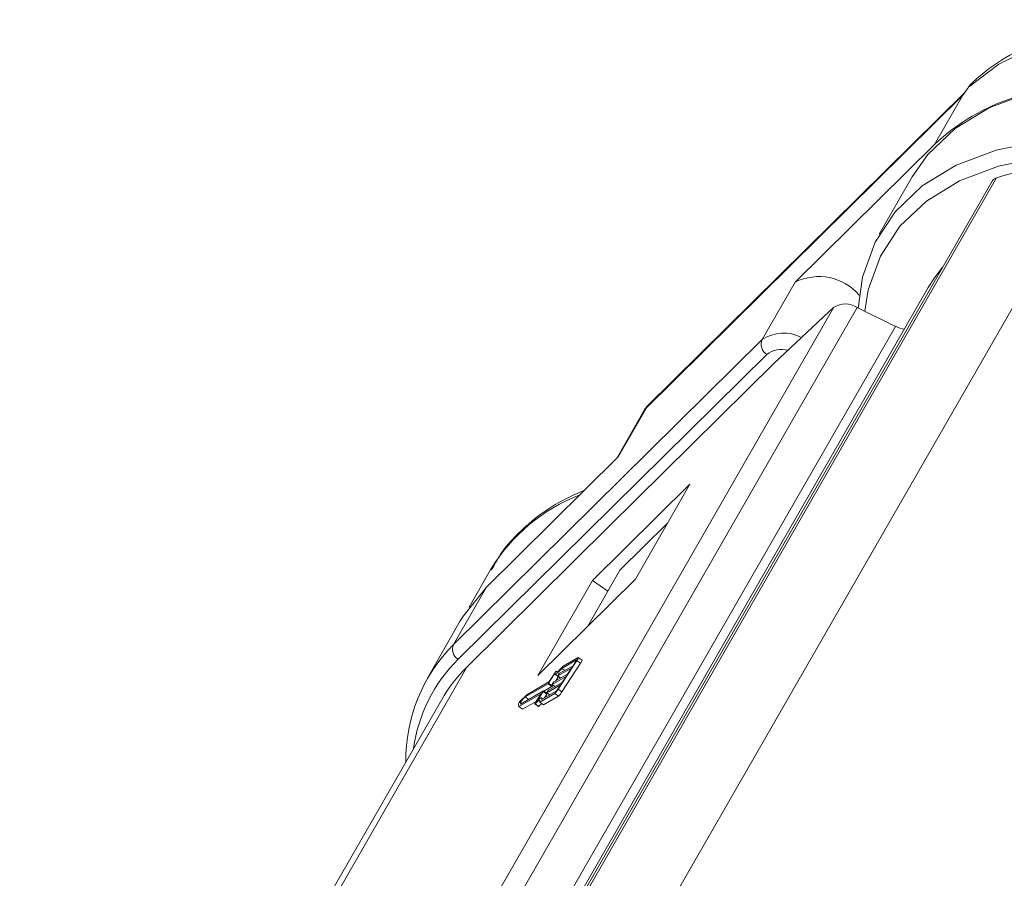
# Model space of a CAD drawing. Header units: millimetres. Extents: x 2816 to 3738, y -75 to 577.
# Tile 25 of 49: x 3301 to 3335, y 511 to 541. Entities that reach past the tile are written whole.
import ezdxf

# ---------------------------------------------------------------- set-up
doc = ezdxf.new("R2010")
doc.units = ezdxf.units.MM

msp = doc.modelspace()

# ---------------------------------------------------------------- linework, layer by layer
at = {"color": 7, "linetype": 'Continuous', "lineweight": 15}
for p, q in [((3333.393, 538.43), (3322.407, 527.583)), ((3333.33, 538.341), (3322.384, 527.534)), ((3333.33, 538.341), (3332.354, 536.642)), ((3332.354, 536.642), (3327.532, 531.881)), ((3321.886, 508.101), (3337.903, 535.979)), ((3334.337, 535.369), (3318.438, 507.696)), ((3334.489, 535.483), (3318.538, 507.718)), ((3331.581, 535.519), (3330.442, 533.537)), ((3326.393, 529.898), (3327.532, 531.881)), ((3332.135, 531.697), (3318.333, 507.672)), ((3312.907, 503.225), (3328.875, 531.019)), ((3329.674, 531.004), (3315.608, 506.521)), ((3328.875, 531.019), (3326.818, 529.098)), ((3330.997, 530.355), (3329.674, 531.004)), ((3317.901, 507.561), (3330.997, 530.355)), ((3315.722, 519.363), (3326.393, 529.898)), ((3326.555, 529.387), (3315.884, 518.852)), ((3326.818, 529.098), (3321.092, 523.445)), ((3322.338, 527.494), (3321.354, 525.782)), ((3322.384, 527.534), (3321.408, 525.835)), ((3322.366, 527.524), (3322.341, 527.492)), ((3316.861, 521.346), (3321.408, 525.835)), ((3323.898, 524.904), (3320.53, 521.579)), ((3322.011, 521.619), (3323.898, 524.904)), ((3321.092, 523.445), (3316.186, 518.584)), ((3323.121, 523.551), (3321.479, 521.93)), ((3317.02, 521.965), (3316.27, 520.659)), ((3320.369, 519.998), (3321.479, 521.93)), ((3316.861, 521.346), (3315.722, 519.363)), ((3318.643, 518.294), (3322.011, 521.619)), ((3320.53, 521.579), (3318.643, 518.294)), ((3321.062, 521.204), (3320.53, 521.579)), ((3315.96, 520.18), (3314.821, 518.198)), ((3319.343, 517.821), (3319.989, 518.811)), ((3319.381, 518.358), (3319.855, 518.631)), ((3319.976, 518.83), (3319.466, 518.536)), ((3319.473, 517.73), (3320.118, 518.72)), ((3320.03, 518.912), (3319.512, 518.614)), ((3319.855, 518.631), (3319.963, 518.796)), ((3319.976, 518.83), (3319.979, 518.828)), ((3319.989, 518.811), (3320.118, 518.72)), ((3320.167, 518.822), (3320.038, 518.914)), ((3301.251, 492.589), (3316.186, 518.584)), ((3319.221, 518.349), (3319.013, 518.03)), ((3319.235, 518.396), (3319.041, 518.097)), ((3319.193, 518.069), (3319.667, 518.342)), ((3319.227, 518.341), (3319.356, 518.25)), ((3319.307, 518.425), (3319.278, 518.445)), ((3319.278, 518.444), (3319.306, 518.424)), ((3319.326, 518.275), (3319.427, 518.204)), ((3319.801, 518.549), (3319.328, 518.276)), ((3319.328, 518.276), (3319.428, 518.205)), ((3319.334, 518.292), (3319.361, 518.334)), ((3319.466, 518.536), (3319.567, 518.465)), ((3319.667, 518.342), (3319.801, 518.549)), ((3318.993, 518.005), (3318.206, 517.552)), ((3319.021, 518.073), (3318.254, 517.631)), ((3319.425, 517.971), (3318.951, 517.698)), ((3318.993, 518.005), (3319.123, 517.914)), ((3319.005, 517.781), (3319.479, 518.054)), ((3319.013, 518.03), (3319.143, 517.938)), ((3319.138, 517.987), (3319.239, 517.916)), ((3319.613, 518.26), (3319.139, 517.987)), ((3319.139, 517.987), (3319.24, 517.916)), ((3319.163, 517.969), (3319.143, 517.938)), ((3319.146, 518.004), (3319.173, 518.045)), ((3319.349, 518.255), (3319.249, 518.101)), ((3319.317, 517.806), (3319.425, 517.971)), ((3319.479, 518.054), (3319.613, 518.26)), ((3317.985, 517.219), (3318.758, 517.664)), ((3318.254, 517.631), (3318.019, 517.391)), ((3318.044, 517.304), (3318.832, 517.758)), ((3318.758, 517.664), (3318.55, 517.345)), ((3318.825, 517.741), (3318.617, 517.422)), ((3318.705, 517.376), (3319.223, 517.675)), ((3318.767, 517.463), (3319.277, 517.757)), ((3318.825, 517.741), (3318.954, 517.65)), ((3318.963, 517.667), (3318.833, 517.758)), ((3319.123, 517.914), (3318.842, 517.752)), ((3318.954, 517.65), (3318.872, 517.524)), ((3318.95, 517.698), (3319.051, 517.627)), ((3318.951, 517.698), (3319.052, 517.627)), ((3318.958, 517.715), (3318.985, 517.756)), ((3319.223, 517.675), (3319.353, 517.584)), ((3319.343, 517.821), (3319.473, 517.73)), ((3315.307, 517.446), (3300.732, 492.076)), ((3317.969, 517.315), (3317.985, 517.219)), ((3318.206, 517.552), (3318.033, 517.375)), ((3318.033, 517.375), (3318.044, 517.304)), ((3318.033, 517.375), (3318.093, 517.332)), ((3318.115, 517.127), (3318.585, 517.398)), ((3318.206, 517.552), (3318.326, 517.467)), ((3318.534, 517.311), (3318.664, 517.22)), ((3318.545, 517.319), (3318.674, 517.227)), ((3318.705, 517.376), (3318.835, 517.285)), ((3318.808, 517.487), (3318.763, 517.518)), ((3318.835, 517.285), (3319.353, 517.584)), ((3317.985, 517.219), (3318.115, 517.127))]:
    msp.add_line(p, q, dxfattribs=at)
at = {"color": 7, "linetype": 'Continuous', "lineweight": 15, "flags": 128}
for points in [[(3347.35, 539.172), (3346.481, 539.493), (3344.505, 540.088), (3342.564, 540.487), (3340.694, 540.682), (3338.929, 540.671), (3337.301, 540.453), (3335.84, 540.032), (3334.573, 539.416), (3333.524, 538.616)], [(3331.581, 535.519), (3332.124, 536.296), (3333.065, 537.189), (3334.236, 537.902), (3335.616, 538.422), (3337.18, 538.74), (3338.898, 538.849)], [(3329.709, 530.987), (3329.862, 532.059), (3330.293, 533.258), (3330.985, 534.314), (3331.926, 535.207), (3333.097, 535.92), (3334.477, 536.44), (3336.041, 536.758), (3337.15, 536.853)], [(3337.76, 536.301), (3336.085, 536.195), (3334.561, 535.885), (3333.215, 535.378), (3332.073, 534.682), (3331.156, 533.812), (3330.481, 532.783), (3330.061, 531.614), (3329.936, 530.876)], [(3332.63, 532.398), (3332.322, 531.995), (3332.135, 531.697)], [(3315.96, 520.18), (3316.065, 520.355), (3316.861, 521.346)], [(3319.512, 518.614), (3319.462, 518.557), (3319.416, 518.51), (3319.376, 518.472), (3319.342, 518.445), (3319.315, 518.428), (3319.295, 518.422), (3319.282, 518.427), (3319.278, 518.444)], [(3319.963, 518.796), (3319.968, 518.804), (3319.972, 518.811), (3319.975, 518.818), (3319.978, 518.823), (3319.979, 518.827), (3319.979, 518.83), (3319.978, 518.83), (3319.976, 518.83)], [(3319.989, 518.811), (3320.004, 518.835), (3320.017, 518.857), (3320.027, 518.876), (3320.034, 518.892), (3320.038, 518.904), (3320.039, 518.911), (3320.036, 518.914), (3320.03, 518.912)], [(3319.466, 518.536), (3319.417, 518.482), (3319.372, 518.436), (3319.332, 518.398), (3319.298, 518.369), (3319.269, 518.35), (3319.246, 518.34), (3319.23, 518.339), (3319.221, 518.349)], [(3319.328, 518.276), (3319.327, 518.275), (3319.326, 518.276), (3319.326, 518.277), (3319.327, 518.279), (3319.328, 518.282), (3319.33, 518.285), (3319.332, 518.289), (3319.334, 518.292)], [(3319.139, 517.987), (3319.138, 517.987), (3319.138, 517.987), (3319.138, 517.988), (3319.139, 517.99), (3319.14, 517.993), (3319.142, 517.996), (3319.144, 518), (3319.146, 518.004)], [(3319.367, 518.247), (3319.36, 518.248), (3319.356, 518.25)], [(3318.832, 517.758), (3318.833, 517.758), (3318.833, 517.758), (3318.833, 517.757), (3318.832, 517.755), (3318.831, 517.752), (3318.829, 517.749), (3318.827, 517.745), (3318.825, 517.741)], [(3318.951, 517.698), (3318.95, 517.698), (3318.95, 517.698), (3318.95, 517.7), (3318.95, 517.702), (3318.952, 517.704), (3318.953, 517.707), (3318.956, 517.711), (3318.958, 517.715)], [(3318.55, 517.345), (3318.544, 517.335), (3318.539, 517.326), (3318.535, 517.319), (3318.533, 517.314), (3318.534, 517.311), (3318.536, 517.311), (3318.539, 517.314), (3318.545, 517.319)], [(3318.545, 517.319), (3318.588, 517.363), (3318.627, 517.397), (3318.658, 517.421), (3318.683, 517.434), (3318.7, 517.436), (3318.71, 517.427), (3318.712, 517.407), (3318.705, 517.376)], [(3318.617, 517.422), (3318.657, 517.46), (3318.692, 517.489), (3318.721, 517.509), (3318.743, 517.519), (3318.76, 517.52), (3318.769, 517.51), (3318.772, 517.492), (3318.767, 517.463)]]:
    msp.add_lwpolyline(points, dxfattribs=at)
at = {"color": 7, "linetype": 'Continuous', "lineweight": 15}
for centre, radius, start, end in [((3337.282, 531.418), 7.182, 107.4697, 133.3312), ((3328.354, 530.229), 1.845, 40.8142, 116.4528), ((3329.264, 530.387), 0.741, 56.355, 121.617), ((3331.419, 531.193), 0.938, 243.2168, 263.3203), ((3326.767, 529.735), 0.408, 156.4555, 238.607), ((3327.139, 528.752), 1.368, 63.2232, 123.0324), ((3327.058, 528.723), 0.833, 74.7559, 127.1387), ((3322.313, 518.758), 6.188, 111.0536, 148.7859), ((3319.718, 515.382), 5.64, 135.0994, 180.7738), ((3316.097, 519.2), 0.408, 156.4555, 238.607), ((3319.626, 515.057), 5.329, 134.5918, 172.3172), ((3319.998, 518.84), 0.17, 314.9508, 354.0047), ((3319.326, 518.358), 0.0984, 119.0583, 157.2778), ((3319.452, 518.28), 0.105, 132.0373, 149.3149), ((3318.923, 518.083), 0.105, 312.0373, 329.3149), ((3318.95, 518.151), 0.105, 312.0373, 329.3149), ((3319.052, 517.992), 0.105, 312.0373, 329.3149), ((3319.263, 517.991), 0.105, 132.0373, 149.3149), ((3318.925, 517.674), 0.0385, 320.2249, 348.7307), ((3319.075, 517.703), 0.105, 132.0373, 149.3149), ((3318.802, 518.143), 0.63, 312.0373, 329.3149), ((3319.137, 517.913), 0.21, 312.0373, 329.3149), ((3318.932, 518.051), 0.63, 312.0373, 329.3149), ((3318.178, 517.233), 0.223, 135.1984, 158.5971), ((3319.26, 516.696), 0.791, 127.3868, 137.7551), ((3318.66, 517.236), 0.0164, 281.9097, 329.7585)]:
    msp.add_arc(centre, radius, start, end, dxfattribs=at)
for centre, major_axis, ratio, start_param, end_param in [((3344.262, 525.019), (-13.489, 7.674), 0.580164, 5.495429, 5.789956), ((3334.892, 535.052), (-0.556, 0.316), 0.580164, 5.789956, 6.280746), ((3328.768, 509.723), (-13.463, 7.718), 0.581277, 6.123988, 6.282638)]:
    msp.add_ellipse(centre, major_axis=major_axis, ratio=ratio, start_param=start_param, end_param=end_param, dxfattribs=at)
for points, knots in [([(3347.506, 539.445), (3347.108, 539.599), (3346.096, 539.99), (3344.465, 540.434), (3342.65, 540.787), (3340.89, 540.954), (3339.212, 540.936), (3337.641, 540.729), (3336.204, 540.335), (3334.934, 539.751), (3334.106, 539.191), (3333.72, 538.825), (3333.645, 538.754)], [0, 0, 0, 0, 0.072966, 0.185239, 0.297688, 0.410358, 0.523266, 0.636365, 0.749401, 0.861896, 0.973199, 1, 1, 1, 1]), ([(3333.619, 538.724), (3333.602, 538.711), (3333.563, 538.681), (3333.537, 538.637), (3333.522, 538.611)], [0, 0, 0, 0, 0.4246956, 1, 1, 1, 1]), ([(3333.644, 538.754), (3333.636, 538.748), (3333.587, 538.715), (3333.553, 538.661), (3333.524, 538.616)], [0, 0, 0, 0, 0.180787, 1, 1, 1, 1]), ([(3333.524, 538.616), (3333.513, 538.6), (3333.45, 538.509), (3333.385, 538.417), (3333.331, 538.342), (3333.33, 538.341)], [0, 0, 0, 0, 0.17537, 0.987913, 1, 1, 1, 1]), ([(3322.384, 527.534), (3322.384, 527.534), (3322.382, 527.533), (3322.374, 527.529), (3322.367, 527.524), (3322.352, 527.513), (3322.347, 527.501), (3322.343, 527.491)], [0, 0, 0, 0, 0.025997, 0.104086, 0.361824, 0.455229, 1, 1, 1, 1]), ([(3322.384, 527.534), (3322.384, 527.534), (3322.384, 527.535), (3322.385, 527.537), (3322.385, 527.539), (3322.386, 527.544), (3322.388, 527.551), (3322.39, 527.558), (3322.396, 527.57), (3322.4, 527.579), (3322.407, 527.583), (3322.407, 527.583)], [0, 0, 0, 0, 0.027094, 0.035311, 0.091948, 0.156207, 0.265482, 0.451739, 0.571096, 0.9784, 1, 1, 1, 1]), ([(3320.257, 524.698), (3319.908, 524.541), (3319.138, 524.195), (3318.172, 523.44), (3317.434, 522.672), (3317.14, 522.122), (3317.041, 521.937)], [0, 0, 0, 0, 0.250063, 0.552201, 0.84956, 1, 1, 1, 1])]:
    msp.add_open_spline(points, degree=3, knots=knots, dxfattribs=at)

doc.saveas('drawing.dxf')
